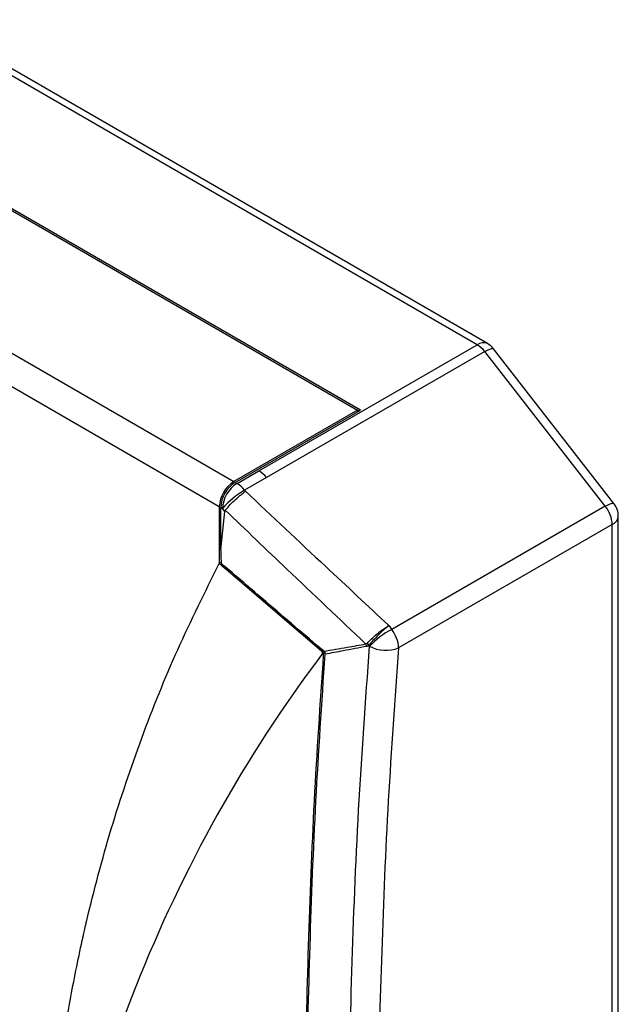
# Model space of a CAD drawing. Header units: millimetres. Extents: x 3 to 137, y 3 to 105.
# Tile 18 of 19: x 122 to 128, y 86 to 95. Entities that reach past the tile are written whole.
import ezdxf

# ---------------------------------------------------------------- set-up
doc = ezdxf.new("R2010")
doc.units = ezdxf.units.MM
doc.header["$LTSCALE"] = 0.5

msp = doc.modelspace()

# ---------------------------------------------------------------- linework, layer by layer
for p, q in [((126.4915, 91.93525), (119.92428, 95.72642)), ((126.59149, 91.94515), (120.02427, 95.73633)), ((125.3575, 91.29997), (118.82383, 95.07178)), ((118.82383, 95.05545), (125.32921, 91.29997)), ((117.62175, 94.3615), (124.12713, 90.60602)), ((123.98571, 90.36108), (117.48033, 94.11655)), ((124.37018, 90.71064), (126.4915, 91.93525)), ((126.56525, 91.86872), (124.44393, 90.6441)), ((127.73641, 90.36614), (126.56525, 91.86872)), ((127.82041, 90.39232), (126.64925, 91.89489)), ((125.32921, 91.29997), (124.12713, 90.60602)), ((124.14127, 90.59786), (125.3575, 91.29997)), ((125.32921, 91.28364), (125.32921, 91.29997)), ((125.34335, 91.2918), (125.32921, 91.29997)), ((124.15805, 90.58818), (124.37018, 90.71064)), ((124.14127, 90.59786), (124.15805, 90.58818)), ((124.44393, 90.6441), (124.23179, 90.52164)), ((124.23179, 90.52164), (124.23979, 90.51139)), ((123.98571, 90.36108), (123.98571, 89.80873)), ((124.01663, 90.34323), (123.99985, 90.35291)), ((123.99985, 89.9437), (123.99985, 90.35291)), ((123.99985, 89.9437), (124.03874, 90.31486)), ((124.03874, 90.31486), (124.01663, 90.34323)), ((127.73641, 90.36614), (125.6608, 89.16792)), ((127.86266, 81.95984), (127.86266, 90.26937)), ((127.80409, 90.18773), (125.72847, 88.9895)), ((127.80409, 81.8782), (127.80409, 90.18773)), ((124.00333, 89.8189), (123.98571, 89.80873)), ((124.98236, 88.95447), (123.98571, 89.80873)), ((125.00711, 88.95143), (124.9966, 88.94536)), ((124.99651, 88.92572), (124.97941, 88.92279))]:
    msp.add_line(p, q)
at = {"flags": 128}
for points in [[(126.56525, 91.86872), (126.59142, 91.88278), (126.61375, 91.89259), (126.63139, 91.89776), (126.64365, 91.8981), (126.64925, 91.89489)], [(127.73641, 90.36614), (127.76258, 90.38021), (127.78492, 90.39002), (127.80255, 90.39519), (127.81481, 90.39553), (127.82041, 90.39232)], [(125.633, 89.20692), (125.64857, 89.18508), (125.6608, 89.16792)], [(124.98236, 88.95447), (124.98452, 88.95482), (124.98621, 88.9551)], [(125.44632, 89.006), (125.44244, 89.01147), (125.43939, 89.01576)]]:
    msp.add_lwpolyline(points, dxfattribs=at)
for centre, radius, start, end in [((126.55009, 91.85347), 0.1006, 65.692881, 125.617577), ((126.35513, 91.70995), 0.26336, 37.074008, 58.812533), ((126.4915, 91.77194), 0.2, 37.934193, 60.002688), ((124.23381, 90.48534), 0.26336, 37.074008, 58.812533), ((124.29275, 90.3471), 0.30736, 122.605478, 177.394522), ((124.3069, 90.33894), 0.30736, 122.605478, 177.394522), ((124.32367, 90.32925), 0.30736, 122.605478, 177.394522), ((124.02167, 90.36288), 0.26336, 37.074008, 58.812533), ((124.65187, 89.7961), 0.83838, 120.069782, 139.261845), ((127.66266, 90.26937), 0.2, 0, 37.934193), ((127.49868, 90.17393), 0.30571, 2.587446, 38.958039), ((127.76257, 90.27935), 0.10059, 294.374658, 354.305201), ((126.00052, 88.49491), 0.75389, 116.783928, 137.31739), ((125.42307, 88.9757), 0.30571, 2.587446, 38.958039), ((125.30373, 88.96439), 0.122, 18.971202, 31.474304), ((125.33397, 88.93932), 0.13021, 35.947731, 46.57471), ((125.60531, 89.30398), 0.33774, 241.917844, 291.388592), ((136.02547, 80.62146), 13.81765, 143.07445, 173.799602)]:
    msp.add_arc(centre, radius, start, end)
for points, knots in [([(124.04327, 90.32695), (124.05498, 90.34064), (124.07917, 90.3689), (124.12912, 90.41799), (124.17361, 90.45817), (124.21018, 90.48879), (124.22947, 90.50352), (124.23979, 90.51139)], [0, 0, 0, 0, 0.2417975, 0.4992147, 0.7090194, 0.8444533, 1, 1, 1, 1]), ([(124.23979, 90.51139), (124.49974, 90.26778), (124.96395, 89.83277), (125.42857, 89.39815), (125.633, 89.20692)], [0, 0, 0, 0, 0.56, 1, 1, 1, 1]), ([(124.04327, 90.32695), (124.042, 90.32498), (124.03973, 90.32146), (124.03904, 90.31688), (124.03874, 90.31486)], [0, 0, 0, 0, 0.558804, 1, 1, 1, 1]), ([(125.40778, 89.02808), (125.15287, 89.27036), (124.69768, 89.703), (124.24323, 90.1363), (124.04327, 90.32695)], [0, 0, 0, 0, 0.56, 1, 1, 1, 1]), ([(123.99985, 89.9437), (124.0005, 89.91906), (124.00166, 89.87507), (124.00296, 89.83117), (124.00354, 89.81185)], [0, 0, 0, 0, 0.56, 1, 1, 1, 1]), ([(125.00051, 88.95744), (124.81447, 89.11701), (124.48227, 89.40194), (124.14982, 89.6866), (124.00354, 89.81185)], [0, 0, 0, 0, 0.56, 1, 1, 1, 1]), ([(122.28865, 82.11346), (122.28441, 82.32196), (122.27588, 82.74097), (122.29129, 83.35665), (122.32716, 83.96624), (122.38559, 84.56863), (122.46601, 85.16412), (122.56855, 85.75265), (122.71798, 86.44975), (122.93117, 87.24605), (123.22816, 88.1272), (123.57653, 88.98917), (123.84806, 89.53302), (123.98571, 89.80873)], [0, 0, 0, 0, 0.068885, 0.138435, 0.2087646, 0.2799844, 0.3522013, 0.4255176, 0.5000311, 0.6202795, 0.7434792, 0.8699532, 1, 1, 1, 1]), ([(124.98621, 88.9551), (124.79952, 89.11452), (124.46615, 89.3992), (124.13251, 89.6836), (123.98571, 89.80873)], [0, 0, 0, 0, 0.56, 1, 1, 1, 1]), ([(125.42348, 89.03389), (125.43601, 89.04783), (125.46111, 89.07575), (125.5166, 89.12467), (125.57724, 89.17161), (125.61437, 89.19512), (125.633, 89.20692)], [0, 0, 0, 0, 0.2489159, 0.4983804, 0.7483502, 1, 1, 1, 1]), ([(125.633, 89.20692), (125.61635, 89.19287), (125.58314, 89.16488), (125.5276, 89.11214), (125.47583, 89.05897), (125.45153, 89.03015), (125.43939, 89.01576)], [0, 0, 0, 0, 0.25165, 0.5016192, 0.7510835, 1, 1, 1, 1]), ([(124.97935, 88.92274), (124.98276, 88.92682), (124.98712, 88.93202), (124.98889, 88.94044), (124.98869, 88.9444), (124.98769, 88.94759), (124.98637, 88.95008), (124.98458, 88.95243), (124.9831, 88.95379), (124.98236, 88.95447)], [0, 0, 0, 0, 0.4987743, 0.6348469, 0.7490602, 0.8131414, 0.8743335, 0.9369305, 1, 1, 1, 1]), ([(124.98621, 88.9551), (124.98822, 88.95334), (124.9918, 88.9502), (124.99513, 88.94684), (124.9966, 88.94536)], [0, 0, 0, 0, 0.5599991, 1, 1, 1, 1]), ([(125.00051, 88.95744), (125.07659, 88.97032), (125.21244, 88.99332), (125.34809, 89.01746), (125.40778, 89.02808)], [0, 0, 0, 0, 0.5599994, 1, 1, 1, 1]), ([(125.00051, 88.95744), (125.00267, 88.95554), (125.00651, 88.95214), (125.01008, 88.94849), (125.01165, 88.94688)], [0, 0, 0, 0, 0.559999, 1, 1, 1, 1]), ([(125.4191, 89.00405), (125.34291, 88.98981), (125.20686, 88.9644), (125.07118, 88.93943), (125.01147, 88.92844)], [0, 0, 0, 0, 0.5600001, 1, 1, 1, 1]), ([(125.19892, 81.20067), (125.2047, 81.71535), (125.21628, 82.74479), (125.23448, 84.28936), (125.27033, 85.84349), (125.33069, 87.41099), (125.40777, 88.47428), (125.44632, 89.006)], [0, 0, 0, 0, 0.2000147, 0.4000568, 0.6000522, 0.7999948, 1, 1, 1, 1]), ([(125.40778, 89.02808), (125.41121, 89.02818), (125.41734, 89.02836), (125.4216, 89.0322), (125.42348, 89.03389)], [0, 0, 0, 0, 0.56010288, 1, 1, 1, 1]), ([(125.43939, 89.01576), (125.43611, 89.01256), (125.43026, 89.00682), (125.42252, 89.0049), (125.4191, 89.00405)], [0, 0, 0, 0, 0.5586182, 1, 1, 1, 1]), ([(125.72847, 88.9895), (125.69226, 88.49408), (125.61983, 87.50334), (125.55999, 86.04129), (125.5207, 84.50503), (125.50052, 82.89384), (125.488, 81.76342), (125.48174, 81.19821)], [0, 0, 0, 0, 0.186628, 0.3732175, 0.5598702, 0.7799363, 1, 1, 1, 1]), ([(124.99651, 88.92572), (124.96445, 88.45029), (124.90032, 87.49952), (124.84703, 86.0948), (124.81162, 84.61782), (124.79276, 83.06792), (124.78061, 81.98027), (124.77454, 81.43648)], [0, 0, 0, 0, 0.1866525, 0.3732696, 0.5599318, 0.7799792, 1, 1, 1, 1]), ([(125.01147, 88.92844), (124.97927, 88.45229), (124.91488, 87.50008), (124.86137, 86.09329), (124.82583, 84.61417), (124.80692, 83.06206), (124.79476, 81.97288), (124.78868, 81.42832)], [0, 0, 0, 0, 0.1866532, 0.3732701, 0.559932, 0.7799792, 1, 1, 1, 1]), ([(124.9966, 88.94536), (124.99678, 88.9418), (124.9971, 88.93545), (124.99669, 88.92869), (124.99651, 88.92572)], [0, 0, 0, 0, 0.559995, 1, 1, 1, 1]), ([(125.01165, 88.94688), (125.01179, 88.94353), (125.01203, 88.93756), (125.01165, 88.93123), (125.01147, 88.92844)], [0, 0, 0, 0, 0.55999617, 1, 1, 1, 1])]:
    msp.add_open_spline(points, degree=3, knots=knots)

doc.saveas('drawing.dxf')
